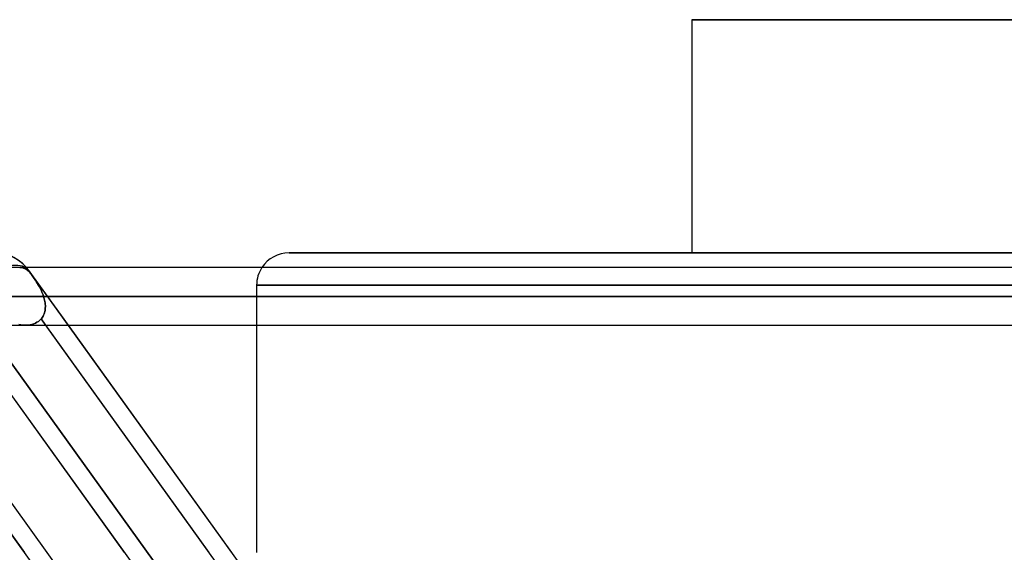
# Model space of a CAD drawing. Header units: millimetres. Extents: x -243 to 243, y -86 to 92.
# Tile 36 of 79: x -64 to -33, y 35 to 51. Entities that reach past the tile are written whole.
import ezdxf

# ---------------------------------------------------------------- set-up
doc = ezdxf.new("R2010")
doc.units = ezdxf.units.MM
doc.layers.add('MAIN-1', color=7, linetype='Continuous')

msp = doc.modelspace()

# ---------------------------------------------------------------- linework, layer by layer
at = {"layer": 'MAIN-1'}
for p, q in [((0, 51.2), (-42.96, 51.2)), ((-42.96, 51.2), (0, 51.2)), ((-42.96, 51.2), (-42.96, 44)), ((0, 44), (-55.385, 44)), ((-55.385, 44), (0, 44)), ((-42.96, 44), (42.96, 44)), ((42.96, 44), (-42.96, 44)), ((122.967, 43.552), (-122.967, 43.552)), ((122.967, 43.552), (-122.967, 43.552)), ((113.09, 43.552), (-113.09, 43.552)), ((113.09, 43.552), (-113.09, 43.552)), ((103.212, 43.552), (-103.212, 43.552)), ((103.212, 43.552), (-103.212, 43.552)), ((93.334, 43.552), (-93.334, 43.552)), ((93.334, 43.552), (-93.334, 43.552)), ((83.454, 43.552), (-83.454, 43.552)), ((83.454, 43.552), (-83.454, 43.552)), ((73.572, 43.552), (-73.572, 43.552)), ((73.572, 43.552), (-73.572, 43.552)), ((-50.335, 17.357), (-69.094, 43.441)), ((-63.67, 43.552), (-63.694, 43.552)), ((-63.694, 43.552), (-63.67, 43.552)), ((63.694, 43.552), (-63.694, 43.552)), ((63.694, 43.552), (-63.694, 43.552)), ((-63.646, 43.549), (-63.67, 43.552)), ((-63.67, 43.552), (-63.646, 43.549)), ((-63.621, 43.545), (-63.646, 43.549)), ((-63.646, 43.549), (-63.621, 43.545)), ((-63.597, 43.538), (-63.621, 43.545)), ((-63.621, 43.545), (-63.597, 43.538)), ((-63.572, 43.53), (-63.597, 43.538)), ((-63.597, 43.538), (-63.572, 43.53)), ((-63.548, 43.52), (-63.572, 43.53)), ((-63.572, 43.53), (-63.548, 43.52)), ((-63.524, 43.508), (-63.548, 43.52)), ((-63.548, 43.52), (-63.524, 43.508)), ((-63.502, 43.495), (-63.524, 43.508)), ((-63.524, 43.508), (-63.502, 43.495)), ((-63.48, 43.481), (-63.502, 43.495)), ((-63.502, 43.495), (-63.48, 43.481)), ((-63.459, 43.465), (-63.48, 43.481)), ((-63.48, 43.481), (-63.459, 43.465)), ((-63.437, 43.447), (-63.459, 43.465)), ((-63.459, 43.465), (-63.437, 43.447)), ((-63.416, 43.427), (-63.437, 43.447)), ((-63.437, 43.447), (-63.416, 43.427)), ((-44.64, 17.357), (-63.399, 43.441)), ((-62.191, 41.762), (-63.399, 43.441)), ((-63.394, 43.405), (-63.416, 43.427)), ((-63.416, 43.427), (-63.394, 43.405)), ((-63.374, 43.382), (-63.394, 43.405)), ((-63.394, 43.405), (-63.374, 43.382)), ((-63.354, 43.357), (-63.374, 43.382)), ((-63.374, 43.382), (-63.354, 43.357)), ((-63.333, 43.329), (-63.354, 43.357)), ((-63.354, 43.357), (-63.333, 43.329)), ((-63.312, 43.3), (-63.333, 43.329)), ((-63.333, 43.329), (-63.312, 43.3)), ((-63.29, 43.269), (-63.312, 43.3)), ((-63.312, 43.3), (-63.29, 43.269)), ((-63.267, 43.236), (-63.29, 43.269)), ((-63.29, 43.269), (-63.267, 43.237)), ((-63.267, 43.237), (-63.244, 43.203)), ((-63.244, 43.203), (-63.267, 43.236)), ((-63.221, 43.168), (-63.244, 43.203)), ((-63.244, 43.203), (-63.221, 43.168)), ((-63.198, 43.133), (-63.221, 43.168)), ((-63.221, 43.168), (-63.198, 43.133)), ((-63.175, 43.097), (-63.198, 43.133)), ((-63.198, 43.133), (-63.175, 43.097)), ((-63.152, 43.06), (-63.175, 43.097)), ((-63.175, 43.097), (-63.152, 43.06)), ((-63.13, 43.023), (-63.152, 43.06)), ((-63.152, 43.06), (-63.13, 43.022)), ((-63.108, 42.985), (-63.13, 43.023)), ((-63.13, 43.022), (-63.107, 42.984)), ((-63.086, 42.946), (-63.108, 42.985)), ((-63.107, 42.984), (-63.086, 42.945)), ((-63.065, 42.906), (-63.086, 42.946)), ((-63.086, 42.945), (-63.065, 42.906)), ((-63.045, 42.866), (-63.065, 42.906)), ((-63.065, 42.906), (-63.044, 42.866)), ((-63.025, 42.825), (-63.045, 42.866)), ((-63.044, 42.866), (-63.025, 42.825)), ((-56.385, 43), (-56.385, 41.762)), ((0, 43), (-56.385, 43)), ((-56.385, 43), (0, 43)), ((123.445, 42.657), (-123.445, 42.657)), ((-123.445, 42.657), (123.445, 42.657)), ((-122.085, 42.657), (122.085, 42.657)), ((122.085, 42.657), (-122.085, 42.657)), ((113.474, 42.657), (-113.474, 42.657)), ((-113.474, 42.657), (113.474, 42.657)), ((-112.207, 42.657), (112.207, 42.657)), ((112.207, 42.657), (-112.207, 42.657)), ((103.595, 42.657), (-103.595, 42.657)), ((-103.595, 42.657), (103.595, 42.657)), ((-102.329, 42.657), (102.329, 42.657)), ((102.329, 42.657), (-102.329, 42.657)), ((93.716, 42.657), (-93.716, 42.657)), ((-93.716, 42.657), (93.716, 42.657)), ((-92.449, 42.657), (92.449, 42.657)), ((92.449, 42.657), (-92.449, 42.657)), ((83.835, 42.657), (-83.835, 42.657)), ((-83.835, 42.657), (83.835, 42.657)), ((-82.568, 42.657), (82.568, 42.657)), ((82.568, 42.657), (-82.568, 42.657)), ((73.952, 42.657), (-73.952, 42.657)), ((-73.952, 42.657), (73.952, 42.657)), ((-72.685, 42.657), (72.685, 42.657)), ((72.685, 42.657), (-72.685, 42.657)), ((64.066, 42.657), (-64.066, 42.657)), ((-64.066, 42.657), (64.066, 42.657)), ((-63.006, 42.784), (-63.025, 42.825)), ((-63.025, 42.825), (-63.006, 42.784)), ((-62.989, 42.742), (-63.006, 42.784)), ((-63.006, 42.784), (-62.989, 42.742)), ((-62.973, 42.7), (-62.989, 42.742)), ((-62.989, 42.742), (-62.972, 42.7)), ((-62.958, 42.657), (-62.973, 42.7)), ((-62.972, 42.7), (-62.958, 42.657)), ((-62.958, 42.657), (62.958, 42.657)), ((-62.945, 42.617), (-62.958, 42.657)), ((-62.958, 42.657), (-62.945, 42.617)), ((62.958, 42.657), (-62.958, 42.657)), ((-62.934, 42.577), (-62.945, 42.617)), ((-62.945, 42.617), (-62.934, 42.577)), ((-62.924, 42.537), (-62.934, 42.577)), ((-62.934, 42.577), (-62.924, 42.536)), ((-62.916, 42.496), (-62.924, 42.537)), ((-62.924, 42.536), (-62.916, 42.496)), ((-62.919, 42.185), (-62.912, 42.222)), ((-62.912, 42.222), (-62.919, 42.185)), ((-62.909, 42.456), (-62.916, 42.496)), ((-62.916, 42.496), (-62.909, 42.456)), ((-62.912, 42.222), (-62.906, 42.259)), ((-62.906, 42.259), (-62.912, 42.222)), ((-62.905, 42.416), (-62.909, 42.456)), ((-62.909, 42.456), (-62.905, 42.416)), ((-62.906, 42.259), (-62.903, 42.298)), ((-62.903, 42.298), (-62.906, 42.259)), ((-62.902, 42.376), (-62.905, 42.416)), ((-62.905, 42.416), (-62.902, 42.376)), ((-62.903, 42.298), (-62.901, 42.337)), ((-62.901, 42.337), (-62.903, 42.298)), ((-62.901, 42.337), (-62.902, 42.376)), ((-62.902, 42.376), (-62.901, 42.337)), ((-63.342, 34.464), (-68.77, 42.011)), ((-59.545, 34.464), (-64.973, 42.011)), ((-64.973, 42.011), (-59.545, 34.464)), ((-63.074, 41.92), (-63.116, 41.885)), ((-63.116, 41.885), (-63.074, 41.92)), ((-63.036, 41.958), (-63.074, 41.92)), ((-63.074, 41.92), (-63.036, 41.958)), ((-63.036, 41.958), (-63.013, 41.986)), ((-63.013, 41.986), (-63.036, 41.958)), ((-63.036, 41.958), (-62.896, 41.762)), ((-57.598, 34.397), (-63.036, 41.958)), ((-63.013, 41.986), (-62.992, 42.016)), ((-62.992, 42.016), (-63.013, 41.986)), ((-62.992, 42.016), (-62.973, 42.047)), ((-62.973, 42.047), (-62.992, 42.016)), ((-62.973, 42.047), (-62.956, 42.08)), ((-62.956, 42.08), (-62.973, 42.047)), ((-62.956, 42.08), (-62.942, 42.114)), ((-62.942, 42.114), (-62.956, 42.08)), ((-62.942, 42.114), (-62.929, 42.149)), ((-62.929, 42.149), (-62.942, 42.114)), ((-62.929, 42.149), (-62.919, 42.185)), ((-62.919, 42.185), (-62.929, 42.149)), ((-122.857, 41.762), (122.857, 41.762)), ((-122.857, 41.762), (122.857, 41.762)), ((-113.09, 41.762), (113.09, 41.762)), ((-113.09, 41.762), (113.09, 41.762)), ((-103.212, 41.762), (103.212, 41.762)), ((-103.212, 41.762), (103.212, 41.762)), ((-93.334, 41.762), (93.334, 41.762)), ((-93.334, 41.762), (93.334, 41.762)), ((-83.454, 41.762), (83.454, 41.762)), ((-83.454, 41.762), (83.454, 41.762)), ((-73.572, 41.762), (73.572, 41.762)), ((-73.572, 41.762), (73.572, 41.762)), ((-63.66, 41.776), (-63.719, 41.789)), ((-63.719, 41.789), (-63.661, 41.776)), ((-63.661, 41.776), (-63.601, 41.767)), ((-63.601, 41.767), (-63.66, 41.776)), ((-63.541, 41.763), (-63.601, 41.767)), ((-63.601, 41.767), (-63.542, 41.763)), ((-63.542, 41.763), (-63.484, 41.763)), ((-63.484, 41.763), (-63.541, 41.763)), ((-63.516, 41.762), (63.516, 41.762)), ((-63.516, 41.762), (63.516, 41.762)), ((-63.426, 41.768), (-63.484, 41.763)), ((-63.484, 41.763), (-63.426, 41.768)), ((-63.37, 41.776), (-63.426, 41.768)), ((-63.426, 41.768), (-63.37, 41.776)), ((-63.315, 41.789), (-63.37, 41.776)), ((-63.37, 41.776), (-63.315, 41.789)), ((-63.261, 41.807), (-63.315, 41.789)), ((-63.315, 41.789), (-63.262, 41.807)), ((-63.262, 41.807), (-63.21, 41.829)), ((-63.21, 41.829), (-63.261, 41.807)), ((-63.162, 41.855), (-63.21, 41.829)), ((-63.21, 41.829), (-63.162, 41.855)), ((-63.116, 41.885), (-63.162, 41.855)), ((-63.162, 41.855), (-63.116, 41.885)), ((-62.896, 41.762), (-57.854, 34.752)), ((-57.15, 34.752), (-62.191, 41.762)), ((-56.385, 41.762), (-56.385, 34.752)), ((-68.269, 41.315), (-63.55, 34.752)), ((-62.846, 34.752), (-67.565, 41.315)), ((-46.593, 15.474), (-65.352, 41.558)), ((-60.457, 34.752), (-65.177, 41.315)), ((-61.558, 32.963), (-62.846, 34.752))]:
    msp.add_line(p, q, dxfattribs=at)
for centre, radius, start, end in [((-64.488, 42.657), 1.343, 35.7209, 90.0002), ((-64.488, 42.657), 1.343, 41.8075, 90.0002), ((-55.385, 43), 1, 89.9999, 146.4612), ((-64.488, 42.657), 1.343, 35.7209, 41.8075), ((-55.385, 43), 1, 146.4612, 180)]:
    msp.add_arc(centre, radius, start, end, dxfattribs=at)
for start_param, end_param in [(-3.141583, -1.723538), (-3.141583, -1.723538), (3.137742, 3.141602), (3.137742, 3.141602), (3.001459, 3.137742), (3.001459, 3.137742)]:
    msp.add_ellipse((-64.488, 42.657), major_axis=(-1.09, -0.784), ratio=0.504207, start_param=start_param, end_param=end_param, dxfattribs=at)

doc.saveas('drawing.dxf')
